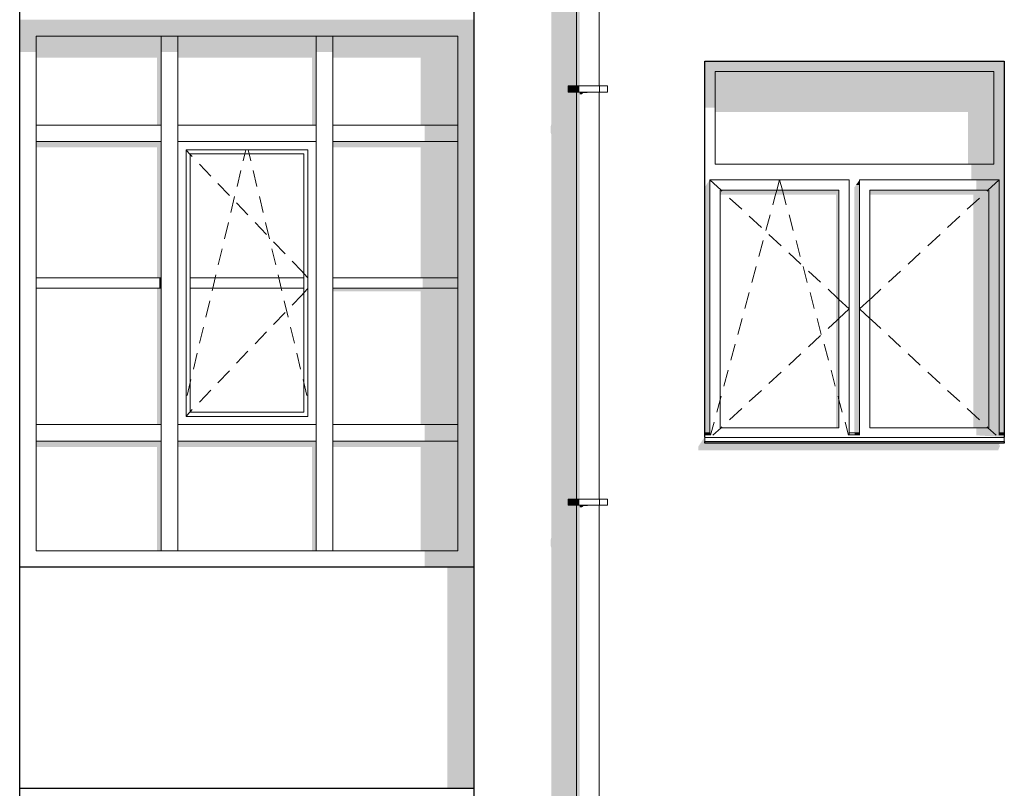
# Model space of a CAD drawing. Header units: millimetres. Extents: x -95523 to 190468, y -7401 to 17692.
# Tile 55 of 139: x -11177 to -6412, y 3030 to 6750. Entities that reach past the tile are written whole.
import ezdxf

# ---------------------------------------------------------------- set-up
doc = ezdxf.new("R2010")
doc.units = ezdxf.units.MM
doc.header["$MEASUREMENT"] = 0
for name, color, linetype, lineweight in [('Р_Фасад в осях 1-24_2_Конструктив - Навесные Стены_Ном._пера__1', 7, 'Continuous', 15), ('Р_Фасад в осях 1-24_2_Конструктив - Навесные Стены_Ном._пера__2', 8, 'Continuous', 15), ('Р_Фасад в осях 1-24_2_Конструктив - Стены Несущие_Ном._пера__1', 7, 'Continuous', 15), ('Р_Фасад в осях 1-24_2_Конструктив - Стены Несущие_Ном._пера__2', 8, 'Continuous', 15), ('Р_Фасад в осях 1-24_2_Конструктив - Стены Несущие_Ном._пера__21', 7, 'Continuous', 30), ('Р_Фасад в осях 1-24_2_Новый_1 ВОДОСТОК_Ном._пера__141', 7, 'Continuous', 20), ('Р_Фасад в осях 1-24_2_Новый_1 ВОДОСТОК_Ном._пера__2', 8, 'Continuous', 15)]:
    doc.layers.add(name, color=color, linetype=linetype, lineweight=lineweight)
doc.layers.add('Р_Фасад в осях 1-24_2_Конструктив - Навесные Стены_Ном._пера__87', color=7, linetype='Continuous', lineweight=20, true_color=0x6a6a6a)

msp = doc.modelspace()

# ---------------------------------------------------------------- hatches: boundary and pattern name
at = {"layer": 'Р_Фасад в осях 1-24_2_Конструктив - Навесные Стены_Ном._пера__2', "linetype": 'Continuous', "lineweight": 0, "true_color": 0x3f3f3f}
for points in [[(-10452.2, 6670), (-10452.2, 6750), (-11177.2, 6750), (-11097.2, 6670)], [(-11097.2, 6670), (-11177.2, 6750), (-11177.2, 6594.4), (-11097.2, 6594.4)], [(-9702.2, 6670), (-9702.2, 6750), (-10452.2, 6750), (-10452.2, 6670)], [(-8977.2, 6750), (-9702.2, 6750), (-9702.2, 6670), (-9057.2, 6670)], [(-9057.2, 6200), (-8977.2, 6200), (-8977.2, 6750), (-9057.2, 6670)], [(-10492.2, 6670), (-11097.2, 6670), (-11097.2, 6566.2), (-10512.2, 6566.2), (-10512.2, 6240), (-10492.2, 6240)], [(-10412.2, 6670), (-10492.2, 6670), (-10492.2, 6594.4), (-10412.2, 6594.4)], [(-10412.2, 6566.2), (-9762.2, 6566.2), (-9762.2, 6240), (-9742.2, 6240), (-9742.2, 6670), (-10412.2, 6670)], [(-9662.2, 6670), (-9742.2, 6670), (-9742.2, 6594.4), (-9662.2, 6594.4)], [(-9057.2, 6670), (-9662.2, 6670), (-9662.2, 6566.2), (-9237.2, 6566.2), (-9237.2, 6240), (-9057.2, 6240)], [(-9217.2, 6240), (-9217.2, 6160), (-9057.2, 6160), (-9057.2, 6240)], [(-9057.2, 6200), (-9057.2, 4750), (-8977.2, 4750), (-8977.2, 6200)], [(-10492.2, 6160), (-11097.2, 6160), (-11097.2, 6131.7), (-10512.2, 6131.7), (-10512.2, 5500), (-10492.2, 5500)], [(-9057.2, 6160), (-9662.2, 6160), (-9662.2, 6131.7), (-9237.2, 6131.7), (-9237.2, 5500), (-9057.2, 5500)], [(-10502.2, 5500), (-10502.2, 5450), (-10492.2, 5450), (-10492.2, 5500)], [(-9227.2, 5500), (-9227.2, 5450), (-9057.2, 5450), (-9057.2, 5500)], [(-10512.2, 4790), (-10492.2, 4790), (-10492.2, 5450), (-10512.2, 5450)], [(-9057.2, 5450), (-9662.2, 5450), (-9662.2, 5435.9), (-9237.2, 5435.9), (-9237.2, 4790), (-9057.2, 4790)], [(-9217.2, 4790), (-9217.2, 4710), (-9057.2, 4710), (-9057.2, 4790)], [(-8977.2, 4100), (-8977.2, 4750), (-9057.2, 4750), (-9057.2, 4180)], [(-11097.2, 4710), (-11097.2, 4681.7), (-10512.2, 4681.7), (-10512.2, 4180), (-10492.2, 4180), (-10492.2, 4710)], [(-9742.2, 4710), (-10412.2, 4710), (-10412.2, 4681.7), (-9762.2, 4681.7), (-9762.2, 4180), (-9742.2, 4180)], [(-9662.2, 4710), (-9662.2, 4681.7), (-9237.2, 4681.7), (-9237.2, 4180), (-9057.2, 4180), (-9057.2, 4710)], [(-9217.2, 4180), (-9217.2, 4100), (-8977.2, 4100), (-9057.2, 4180)]]:
    msp.add_hatch(color=250, dxfattribs=at).paths.add_polyline_path(points)
at = {"layer": 'Р_Фасад в осях 1-24_2_Конструктив - Стены Несущие_Ном._пера__2', "linetype": 'Continuous', "lineweight": 0, "true_color": 0x3f3f3f}
for points in [[(-8607.4, 4232.7), (-8607.4, 4202.7), (-8604.4, 4194.4), (-8604.4, 3850), (-8482.8, 3850), (-8482.8, 4399.6), (-8522.8, 4399.6), (-8522.8, 4429.6), (-8482.8, 4429.6), (-8482.8, 6399.6), (-8522.8, 6399.6), (-8522.8, 6429.6), (-8482.8, 6429.6), (-8482.8, 7550), (-8604.4, 7550), (-8604.4, 6245.2), (-8607.4, 6232.7), (-8607.4, 6202.7), (-8604.4, 6194.4), (-8604.4, 4245.2)], [(-6412.2, 6550), (-7862.2, 6550), (-7862.2, 6500), (-7812.2, 6500), (-6462.2, 6500), (-6412.2, 6500)], [(-7862.2, 6323.7), (-7812.2, 6323.7), (-7812.2, 6500), (-7862.2, 6500)], [(-7812.2, 6500), (-7812.2, 6302.5), (-6587.2, 6302.5), (-6587.2, 6050), (-6462.2, 6050), (-6462.2, 6500)], [(-6462.2, 6500), (-6462.2, 6050), (-6462.2, 5975), (-6437.2, 5975), (-6437.2, 4750), (-6412.2, 4750), (-6412.2, 6500)], [(-6462.2, 6050), (-6572.2, 6050), (-6572.2, 5975), (-6462.2, 5975)], [(-7837.2, 5975), (-7862.2, 5939.6), (-7862.2, 4750), (-7837.2, 4750)], [(-7129.9, 5950), (-7112.2, 5950), (-7112.2, 5975)], [(-6547.2, 5925), (-6437.2, 5925), (-6437.2, 5975), (-6547.2, 5975)], [(-7787.2, 5925), (-7787.2, 5903.8), (-7227.2, 5903.8), (-7227.2, 4775), (-7212.2, 4775), (-7212.2, 5925)], [(-7129.9, 5950), (-7137.2, 5939.6), (-7137.2, 4750), (-7112.2, 4750), (-7112.2, 5950)], [(-7062.2, 5903.8), (-6562.2, 5903.8), (-6562.2, 4775), (-6487.2, 4775), (-6487.2, 5925), (-7062.2, 5925)], [(-6487.2, 5925), (-6487.2, 4775), (-6437.2, 4775), (-6437.2, 5925)], [(-6547.2, 4775), (-6547.2, 4738.5), (-6437.2, 4738.5), (-6437.2, 4775)], [(-7892.2, 4665.7), (-6442.2, 4665.7), (-6432.2, 4689.8), (-6439.4, 4689.8), (-6432.5, 4700), (-7862.2, 4700), (-7862.2, 4730), (-7892.2, 4685.7)], [(-7861.2, 4750), (-7861.2, 4740), (-7837.2, 4740), (-7837.2, 4750)], [(-7837.2, 4740), (-7861.2, 4740), (-7837.2, 4738.5)], [(-7136.2, 4750), (-7136.2, 4740), (-7112.2, 4740), (-7112.2, 4750)], [(-7112.2, 4740), (-7136.2, 4740), (-7112.2, 4738.5)], [(-6412.2, 4730), (-6412.2, 4740), (-6437.2, 4740), (-6437.2, 4738.5), (-6547.2, 4738.5)], [(-6437.2, 4750), (-6437.2, 4740), (-6412.2, 4740), (-6412.2, 4750)], [(-7862.2, 4708.1), (-7862.2, 4700), (-6412.2, 4700), (-6412.2, 4708.1)], [(-9107.2, 4100), (-9107.2, 3850), (-8977.2, 3850), (-8977.2, 4100)], [(-9107.2, 3850), (-9107.2, 3030), (-8977.2, 3030), (-8977.2, 3850)], [(-8604.4, 2245.2), (-8607.4, 2232.7), (-8607.4, 2202.7), (-8604.4, 2194.4), (-8604.4, 380), (-8482.8, 380), (-8482.8, 399.6), (-8522.8, 399.6), (-8522.8, 429.6), (-8482.8, 429.6), (-8482.8, 2399.6), (-8522.8, 2399.6), (-8522.8, 2429.6), (-8482.8, 2429.6), (-8482.8, 3850), (-8604.4, 3850)]]:
    msp.add_hatch(color=250, dxfattribs=at).paths.add_polyline_path(points)
at = {"layer": 'Р_Фасад в осях 1-24_2_Новый_1 ВОДОСТОК_Ном._пера__2', "linetype": 'Continuous', "lineweight": 0, "true_color": 0x3f3f3f}
for points in [[(-8482.8, 6429.6), (-8478.6, 6429.6), (-8478.6, 8399.6), (-8482.8, 8399.6)], [(-8478.6, 8399.6), (-8478.6, 6429.6), (-8466.7, 6429.6), (-8466.7, 8399.6)], [(-8484.8, 6399.6), (-8484.8, 6429.6), (-8522.8, 6429.6), (-8522.8, 6399.6)], [(-8480.5, 6399.6), (-8480.5, 6429.6), (-8484.8, 6429.6), (-8484.8, 6399.6)], [(-8478.6, 6399.6), (-8482.8, 6399.6), (-8482.8, 4429.6), (-8478.6, 4429.6)], [(-8468.1, 6399.6), (-8468.1, 6429.6), (-8480.5, 6429.6), (-8480.5, 6399.6)], [(-8466.7, 6399.6), (-8478.6, 6399.6), (-8478.6, 4429.6), (-8466.7, 4429.6)], [(-8466.7, 6399.6), (-8466.7, 6389.2), (-8457.1, 6389.2), (-8448.9, 6395.9), (-8448.9, 6399.6)], [(-8427.8, 6399.6), (-8448.9, 6399.6), (-8448.9, 6395.9), (-8430.4, 6395.9), (-8427.8, 6397.2)], [(-8406.8, 6399.6), (-8427.8, 6399.6), (-8427.8, 6397.2), (-8407.8, 6397.2), (-8406.8, 6397.5)], [(-8406.8, 6399.6), (-8406.8, 6397.5), (-8389, 6397.5), (-8388.9, 6399.6)], [(-8377, 6399.6), (-8388.9, 6399.6), (-8388.9, 6397.6), (-8377, 6397.6)], [(-8372.8, 6399.6), (-8377, 6399.6), (-8377, 6397.6), (-8372.8, 6397.3)], [(-8484.8, 4399.6), (-8484.8, 4429.6), (-8522.8, 4429.6), (-8522.8, 4399.6)], [(-8480.5, 4399.6), (-8480.5, 4429.6), (-8484.8, 4429.6), (-8484.8, 4399.6)], [(-8482.8, 2429.6), (-8478.6, 2429.6), (-8478.6, 4399.6), (-8482.8, 4399.6)], [(-8468.1, 4399.6), (-8468.1, 4429.6), (-8480.5, 4429.6), (-8480.5, 4399.6)], [(-8478.6, 2429.6), (-8466.7, 2429.6), (-8466.7, 4399.6), (-8478.6, 4399.6)], [(-8466.7, 4399.6), (-8466.7, 4389.2), (-8457.1, 4389.2), (-8448.9, 4395.9), (-8448.9, 4399.6)], [(-8427.8, 4399.6), (-8448.9, 4399.6), (-8448.9, 4395.9), (-8430.4, 4395.9), (-8427.8, 4397.2)], [(-8406.8, 4399.6), (-8427.8, 4399.6), (-8427.8, 4397.2), (-8407.8, 4397.2), (-8406.8, 4397.5)], [(-8406.8, 4399.6), (-8406.8, 4397.5), (-8389, 4397.5), (-8388.9, 4399.6)], [(-8377, 4399.6), (-8388.9, 4399.6), (-8388.9, 4397.6), (-8377, 4397.6)], [(-8372.8, 4399.6), (-8377, 4399.6), (-8377, 4397.6), (-8372.8, 4397.3)]]:
    msp.add_hatch(color=250, dxfattribs=at).paths.add_polyline_path(points)

# ---------------------------------------------------------------- linework, layer by layer
at = {"layer": 'Р_Фасад в осях 1-24_2_Конструктив - Навесные Стены_Ном._пера__1', "color": 7, "linetype": 'Continuous', "lineweight": 15}
for p, q in [((-10492.2, 6200), (-10492.2, 6670)), ((-10412.2, 6670), (-10492.2, 6670)), ((-10412.2, 6200), (-10412.2, 6670)), ((-9742.2, 6200), (-9742.2, 6670)), ((-9662.2, 6670), (-9742.2, 6670)), ((-9662.2, 6200), (-9662.2, 6670)), ((-10492.2, 4750), (-10492.2, 6160)), ((-10412.2, 4790), (-10412.2, 6160)), ((-9742.2, 4750), (-9742.2, 6160)), ((-9662.2, 4750), (-9662.2, 6160)), ((-10372.2, 4830), (-10372.2, 6120)), ((-10372.2, 6120), (-9782.2, 6120)), ((-10372.2, 6118.8), (-10352.2, 6097.9)), ((-10352.2, 6100), (-9802.2, 6100)), ((-10352.2, 5500), (-10352.2, 6100)), ((-10095.8, 6067.2), (-10087.9, 6100)), ((-10087.9, 6100), (-10083.2, 6120)), ((-10066.4, 6100), (-10071.2, 6120)), ((-10058.6, 6067.2), (-10066.4, 6100)), ((-9802.2, 6100), (-9802.2, 5500)), ((-9782.2, 6120), (-9782.2, 4830)), ((-10352.2, 6097.9), (-10341.9, 6087.2)), ((-10307.4, 6051), (-10252.1, 5993.1)), ((-10125.4, 5943), (-10106.8, 6020.8)), ((-10028.9, 5943), (-10047.5, 6020.8)), ((-10217.6, 5957), (-10162.3, 5899.1)), ((-10155.6, 5816.6), (-10137, 5894.4)), ((-10127.8, 5863), (-10072.5, 5805.1)), ((-9998.7, 5816.6), (-10017.3, 5894.4)), ((-10185.8, 5690.1), (-10167.2, 5767.9)), ((-10038, 5769), (-9982.7, 5711.1)), ((-9968.6, 5690.1), (-9987.1, 5767.9)), ((-9948.2, 5675), (-9892.9, 5617.1)), ((-10216, 5563.7), (-10197.4, 5641.5)), ((-9938.4, 5563.7), (-9956.9, 5641.5)), ((-9858.4, 5581), (-9812.4, 5532.8)), ((-9812.4, 5532.8), (-9802.2, 5522.1)), ((-10492.2, 5500), (-11097.2, 5500)), ((-9802.2, 5500), (-10352.2, 5500)), ((-10352.2, 5500), (-10352.2, 5450)), ((-10243.2, 5450), (-10231.2, 5500)), ((-10231.2, 5500), (-10227.6, 5515)), ((-9923.2, 5500), (-9926.7, 5515)), ((-9911.2, 5450), (-9923.2, 5500)), ((-9802.2, 5522.1), (-9782.2, 5501.2)), ((-9802.2, 5450), (-9802.2, 5500)), ((-9057.2, 5500), (-9662.2, 5500)), ((-11097.2, 5450), (-10492.2, 5450)), ((-10352.2, 5450), (-9802.2, 5450)), ((-10352.2, 4850), (-10352.2, 5450)), ((-10246.2, 5437.2), (-10243.2, 5450)), ((-9908.2, 5437.2), (-9911.2, 5450)), ((-9802.2, 5450), (-9802.2, 4850)), ((-9802.2, 5427.9), (-9782.2, 5448.8)), ((-9662.2, 5450), (-9057.2, 5450)), ((-10276.4, 5310.8), (-10257.8, 5388.6)), ((-9878, 5310.8), (-9896.5, 5388.6)), ((-9858.4, 5369), (-9812.4, 5417.2)), ((-9812.4, 5417.2), (-9802.2, 5427.9)), ((-9948.2, 5275), (-9892.9, 5332.9)), ((-10306.6, 5184.3), (-10288, 5262.1)), ((-9847.8, 5184.3), (-9866.4, 5262.1)), ((-10038, 5181), (-9982.7, 5238.9)), ((-10336.8, 5057.9), (-10318.2, 5135.7)), ((-10127.8, 5087), (-10072.5, 5144.9)), ((-9817.6, 5057.9), (-9836.2, 5135.7)), ((-10352.2, 4993.4), (-10348.4, 5009.3)), ((-10217.6, 4993), (-10162.3, 5050.9)), ((-9802.2, 4993.4), (-9806, 5009.3)), ((-10367, 4931.4), (-10352.2, 4993.4)), ((-10307.4, 4899), (-10252.1, 4956.9)), ((-9787.4, 4931.4), (-9802.2, 4993.4)), ((-10352.2, 4852.1), (-10341.9, 4862.8)), ((-10372.2, 4831.2), (-10352.2, 4852.1)), ((-9782.2, 4830), (-10372.2, 4830)), ((-9802.2, 4850), (-10352.2, 4850)), ((-10412.2, 4750), (-10412.2, 4790)), ((-10492.2, 4180), (-10492.2, 4710)), ((-10412.2, 4180), (-10412.2, 4710)), ((-9742.2, 4180), (-9742.2, 4710)), ((-9662.2, 4180), (-9662.2, 4710)), ((-10492.2, 4180), (-10412.2, 4180)), ((-9742.2, 4180), (-9662.2, 4180))]:
    msp.add_line(p, q, dxfattribs=at)
at = {"layer": 'Р_Фасад в осях 1-24_2_Конструктив - Навесные Стены_Ном._пера__87', "color": 251, "linetype": 'Continuous', "lineweight": 20, "true_color": 0x6a6a6a}
for p, q in [((-11097.2, 6240), (-11097.2, 6670)), ((-10492.2, 6670), (-11097.2, 6670)), ((-9742.2, 6670), (-10412.2, 6670)), ((-9057.2, 6670), (-9662.2, 6670)), ((-9057.2, 6240), (-9057.2, 6670)), ((-11097.2, 6240), (-10492.2, 6240)), ((-11097.2, 6240), (-11097.2, 6160)), ((-10492.2, 6160), (-10492.2, 6200)), ((-10412.2, 6240), (-9742.2, 6240)), ((-10412.2, 6200), (-10412.2, 6160)), ((-9742.2, 6160), (-9742.2, 6200)), ((-9662.2, 6240), (-9057.2, 6240)), ((-9662.2, 6200), (-9662.2, 6160)), ((-9057.2, 6200), (-9057.2, 6240)), ((-9057.2, 6160), (-9057.2, 6200)), ((-11097.2, 4790), (-11097.2, 6160)), ((-11097.2, 6160), (-10492.2, 6160)), ((-10412.2, 6160), (-9742.2, 6160)), ((-9662.2, 6160), (-9057.2, 6160)), ((-9057.2, 4790), (-9057.2, 6160)), ((-11097.2, 4790), (-10492.2, 4790)), ((-11097.2, 4790), (-11097.2, 4710)), ((-10412.2, 4790), (-9742.2, 4790)), ((-9662.2, 4790), (-9057.2, 4790)), ((-9057.2, 4710), (-9057.2, 4790)), ((-10492.2, 4710), (-10492.2, 4750)), ((-10412.2, 4750), (-10412.2, 4710)), ((-9742.2, 4710), (-9742.2, 4750)), ((-9662.2, 4750), (-9662.2, 4710)), ((-11097.2, 4180), (-11097.2, 4710)), ((-11097.2, 4710), (-10492.2, 4710)), ((-10412.2, 4710), (-9742.2, 4710)), ((-9662.2, 4710), (-9057.2, 4710)), ((-9057.2, 4180), (-9057.2, 4710)), ((-11097.2, 4180), (-10492.2, 4180)), ((-10412.2, 4180), (-9742.2, 4180)), ((-9662.2, 4180), (-9057.2, 4180))]:
    msp.add_line(p, q, dxfattribs=at)
at = {"layer": 'Р_Фасад в осях 1-24_2_Конструктив - Стены Несущие_Ном._пера__1', "color": 7, "linetype": 'Continuous', "lineweight": 15}
for p, q in [((-7812.2, 6050), (-7812.2, 6500)), ((-7812.2, 6500), (-6462.2, 6500)), ((-6462.2, 6500), (-6462.2, 6050)), ((-6462.2, 6050), (-7812.2, 6050)), ((-7837.2, 5975), (-7837.2, 5925)), ((-7162.2, 5975), (-7837.2, 5975)), ((-7837.2, 5975), (-7783.2, 5925)), ((-7513.2, 5925), (-7499.7, 5975)), ((-7486.2, 5925), (-7499.7, 5975)), ((-7162.2, 5925), (-7162.2, 5975)), ((-7112.2, 5975), (-7112.2, 5925)), ((-6437.2, 5975), (-7112.2, 5975)), ((-6437.2, 5975), (-6491.2, 5925)), ((-6437.2, 5925), (-6437.2, 5975)), ((-7837.2, 5925), (-7837.2, 4775)), ((-7787.2, 4775), (-7787.2, 5925)), ((-7787.2, 5925), (-7212.2, 5925)), ((-7783.2, 5925), (-7778.5, 5920.6)), ((-7520.5, 5897.8), (-7513.2, 5925)), ((-7478.8, 5897.8), (-7486.2, 5925)), ((-7212.2, 5925), (-7212.2, 4775)), ((-7162.2, 4775), (-7162.2, 5925)), ((-7112.2, 5925), (-7112.2, 4775)), ((-7062.2, 4775), (-7062.2, 5925)), ((-7062.2, 5925), (-6487.2, 5925)), ((-6491.2, 5925), (-6495.9, 5920.6)), ((-6487.2, 5925), (-6487.2, 4775)), ((-6437.2, 4775), (-6437.2, 5925)), ((-7741.8, 5886.7), (-7683.1, 5832.3)), ((-7532.2, 5854.6), (-7520.5, 5897.8)), ((-7467.2, 5854.6), (-7478.8, 5897.8)), ((-6532.6, 5886.7), (-6591.3, 5832.3)), ((-7646.4, 5798.4), (-7587.7, 5744)), ((-7566.1, 5729), (-7545.2, 5806.3)), ((-7433.3, 5729), (-7454.1, 5806.3)), ((-6628, 5798.4), (-6686.7, 5744)), ((-7600, 5603.5), (-7579.1, 5680.8)), ((-7551, 5710), (-7492.3, 5655.7)), ((-7399.4, 5603.5), (-7420.2, 5680.8)), ((-6723.3, 5710), (-6782, 5655.7)), ((-7455.6, 5621.7), (-7396.9, 5567.4)), ((-6818.7, 5621.7), (-6877.4, 5567.4)), ((-7633.9, 5478), (-7613, 5555.3)), ((-7365.5, 5478), (-7386.4, 5555.3)), ((-7360.2, 5533.4), (-7301.5, 5479)), ((-6914.1, 5533.4), (-6972.8, 5479)), ((-7264.8, 5445.1), (-7220.9, 5404.4)), ((-7009.5, 5445.1), (-7053.5, 5404.4)), ((-7667.7, 5352.5), (-7646.9, 5429.8)), ((-7331.6, 5352.5), (-7352.5, 5429.8)), ((-7220.9, 5404.4), (-7212.2, 5396.3)), ((-7212.2, 5396.3), (-7162.2, 5350)), ((-7062.2, 5396.3), (-7112.2, 5350)), ((-7053.5, 5404.4), (-7062.2, 5396.3)), ((-7212.2, 5303.7), (-7162.2, 5350)), ((-7062.2, 5303.7), (-7112.2, 5350)), ((-7701.6, 5227), (-7680.8, 5304.3)), ((-7297.7, 5227), (-7318.6, 5304.3)), ((-7264.8, 5254.9), (-7220.9, 5295.6)), ((-7220.9, 5295.6), (-7212.2, 5303.7)), ((-7053.5, 5295.6), (-7062.2, 5303.7)), ((-7009.5, 5254.9), (-7053.5, 5295.6)), ((-7360.2, 5166.6), (-7301.5, 5221)), ((-6914.1, 5166.6), (-6972.8, 5221)), ((-7735.5, 5101.5), (-7714.7, 5178.8)), ((-7263.8, 5101.5), (-7284.7, 5178.8)), ((-7455.6, 5078.3), (-7396.9, 5132.6)), ((-6818.7, 5078.3), (-6877.4, 5132.6)), ((-7769.4, 4976), (-7748.6, 5053.2)), ((-7230, 4976), (-7250.8, 5053.2)), ((-7551, 4990), (-7492.3, 5044.3)), ((-6723.3, 4990), (-6782, 5044.3)), ((-7646.4, 4901.6), (-7587.7, 4956)), ((-6628, 4901.6), (-6686.7, 4956)), ((-7803.3, 4850.5), (-7787.2, 4910.2)), ((-7787.2, 4910.2), (-7782.4, 4927.7)), ((-7212.2, 4910.2), (-7216.9, 4927.7)), ((-7196.1, 4850.5), (-7212.2, 4910.2)), ((-7741.8, 4813.3), (-7683.1, 4867.7)), ((-6532.6, 4813.3), (-6591.3, 4867.7)), ((-7837.2, 4775), (-7837.2, 4738.5)), ((-7833.5, 4738.5), (-7816.3, 4802.2)), ((-7822.6, 4738.5), (-7783.2, 4775)), ((-7212.2, 4775), (-7787.2, 4775)), ((-7783.2, 4775), (-7778.5, 4779.4)), ((-7165.8, 4738.5), (-7183, 4802.2)), ((-7162.2, 4738.5), (-7162.2, 4775)), ((-7112.2, 4775), (-7112.2, 4738.5)), ((-6487.2, 4775), (-7062.2, 4775)), ((-6491.2, 4775), (-6495.9, 4779.4)), ((-6451.8, 4738.5), (-6491.2, 4775)), ((-6437.2, 4738.5), (-6437.2, 4775)), ((-7862.2, 4750), (-7837.2, 4750)), ((-7862.2, 4740), (-7837.2, 4740)), ((-7862.2, 4730), (-7862.2, 4728.1)), ((-7862.2, 4728.1), (-7862.2, 4708.1)), ((-7862.2, 4728.1), (-6412.2, 4728.1)), ((-7162.2, 4750), (-7112.2, 4750)), ((-7162.2, 4740), (-7112.2, 4740)), ((-6437.2, 4750), (-6412.2, 4750)), ((-6437.2, 4740), (-6412.2, 4740)), ((-6412.2, 4730), (-6412.2, 4728.1)), ((-6412.2, 4728.1), (-6412.2, 4708.1)), ((-7862.2, 4708.1), (-6412.2, 4708.1))]:
    msp.add_line(p, q, dxfattribs=at)
at = {"layer": 'Р_Фасад в осях 1-24_2_Конструктив - Стены Несущие_Ном._пера__21', "color": 7, "linetype": 'Continuous', "lineweight": 30}
for p, q in [((-11177.2, 3850), (-11177.2, 7550)), ((-8977.2, 3850), (-8977.2, 7550)), ((-7862.2, 4730), (-7862.2, 6550)), ((-7862.2, 6550), (-6412.2, 6550)), ((-6412.2, 6550), (-6412.2, 4730)), ((-7862.2, 4700), (-7862.2, 4708.1)), ((-6412.2, 4700), (-7862.2, 4700)), ((-6412.2, 4708.1), (-6412.2, 4700)), ((-8977.2, 4100), (-11177.2, 4100)), ((-11177.2, 380), (-11177.2, 3850)), ((-8977.2, 380), (-8977.2, 3850)), ((-11177.2, 3030), (-8977.2, 3030))]:
    msp.add_line(p, q, dxfattribs=at)
at = {"layer": 'Р_Фасад в осях 1-24_2_Новый_1 ВОДОСТОК_Ном._пера__141', "color": 7, "linetype": 'Continuous', "lineweight": 20}
for p, q in [((-8482.8, 8399.6), (-8482.8, 6429.6)), ((-8372.8, 8399.6), (-8372.8, 6429.6)), ((-8484.8, 6429.6), (-8522.8, 6429.6)), ((-8522.8, 6399.6), (-8522.8, 6429.6)), ((-8484.8, 6399.6), (-8522.8, 6399.6)), ((-8480.5, 6429.6), (-8484.8, 6429.6)), ((-8484.8, 6399.6), (-8484.8, 6429.6)), ((-8480.5, 6399.6), (-8484.8, 6399.6)), ((-8482.8, 6399.6), (-8482.8, 4429.6)), ((-8468.1, 6429.6), (-8480.5, 6429.6)), ((-8468.1, 6399.6), (-8480.5, 6399.6)), ((-8449.6, 6429.6), (-8468.1, 6429.6)), ((-8449.6, 6399.6), (-8468.1, 6399.6)), ((-8427.8, 6429.6), (-8449.6, 6429.6)), ((-8427.8, 6399.6), (-8449.6, 6399.6)), ((-8406, 6429.6), (-8427.8, 6429.6)), ((-8406, 6399.6), (-8427.8, 6399.6)), ((-8387.5, 6429.6), (-8406, 6429.6)), ((-8387.5, 6399.6), (-8406, 6399.6)), ((-8375.2, 6429.6), (-8387.5, 6429.6)), ((-8375.2, 6399.6), (-8387.5, 6399.6)), ((-8370.8, 6429.6), (-8375.2, 6429.6)), ((-8370.8, 6399.6), (-8375.2, 6399.6)), ((-8372.8, 6399.6), (-8372.8, 4429.6)), ((-8332.8, 6429.6), (-8370.8, 6429.6)), ((-8370.8, 6399.6), (-8370.8, 6429.6)), ((-8332.8, 6399.6), (-8370.8, 6399.6)), ((-8332.8, 6399.6), (-8332.8, 6429.6)), ((-8484.8, 4429.6), (-8522.8, 4429.6)), ((-8522.8, 4399.6), (-8522.8, 4429.6)), ((-8484.8, 4399.6), (-8522.8, 4399.6)), ((-8480.5, 4429.6), (-8484.8, 4429.6)), ((-8484.8, 4399.6), (-8484.8, 4429.6)), ((-8480.5, 4399.6), (-8484.8, 4399.6)), ((-8482.8, 4399.6), (-8482.8, 2429.6)), ((-8468.1, 4429.6), (-8480.5, 4429.6)), ((-8468.1, 4399.6), (-8480.5, 4399.6)), ((-8449.6, 4429.6), (-8468.1, 4429.6)), ((-8449.6, 4399.6), (-8468.1, 4399.6)), ((-8427.8, 4429.6), (-8449.6, 4429.6)), ((-8427.8, 4399.6), (-8449.6, 4399.6)), ((-8406, 4429.6), (-8427.8, 4429.6)), ((-8406, 4399.6), (-8427.8, 4399.6)), ((-8387.5, 4429.6), (-8406, 4429.6)), ((-8387.5, 4399.6), (-8406, 4399.6)), ((-8375.2, 4429.6), (-8387.5, 4429.6)), ((-8375.2, 4399.6), (-8387.5, 4399.6)), ((-8370.8, 4429.6), (-8375.2, 4429.6)), ((-8370.8, 4399.6), (-8375.2, 4399.6)), ((-8372.8, 4399.6), (-8372.8, 2429.6)), ((-8332.8, 4429.6), (-8370.8, 4429.6)), ((-8370.8, 4399.6), (-8370.8, 4429.6)), ((-8332.8, 4399.6), (-8370.8, 4399.6)), ((-8332.8, 4399.6), (-8332.8, 4429.6))]:
    msp.add_line(p, q, dxfattribs=at)

doc.saveas('drawing.dxf')
